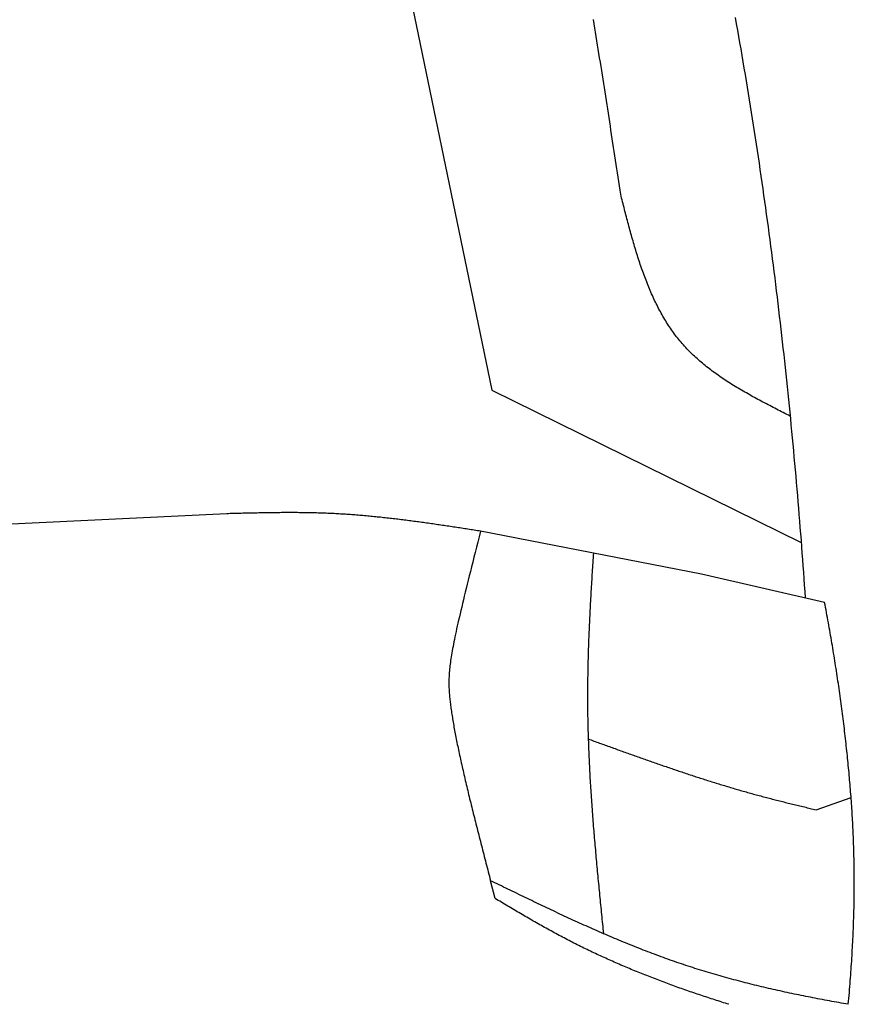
# Model space of a CAD drawing. Extents: x 562 to 7231, y 5817 to 12126.
# Tile 42 of 58: x 5037 to 5406, y 8880 to 9314. Entities that reach past the tile are written whole.
import ezdxf

# ---------------------------------------------------------------- set-up
doc = ezdxf.new("R2010")
doc.units = 0
doc.layers.add('CAR', color=10, linetype='CONTINUOUS')

msp = doc.modelspace()

# ---------------------------------------------------------------- linework, layer by layer
at = {"layer": 'CAR'}
for p, q in [((5151.553, 9606.687), (5245.647, 9150.846)), ((5245.647, 9150.846), (5382.286, 9083.44)), ((5128.691, 9096.204), (4607.567, 9071.194)), ((5338.322, 9069.51), (5240.738, 9088.512)), ((5392.627, 9057.056), (5338.322, 9069.51)), ((5388.836, 8965.46), (5404.322, 8970.928)), ((5247.101, 8926.307), (5245.137, 8934.144))]:
    msp.add_line(p, q, dxfattribs=at)
for points in [[(5302.59, 9237.28, 0), (5302.31, 9239.17, 0), (5302.03, 9241.05, 0), (5301.74, 9242.94, 0), (5301.46, 9244.82, 0), (5301.17, 9246.71, 0), (5300.89, 9248.59, 0), (5300.6, 9250.47, 0), (5300.32, 9252.36, 0), (5300.03, 9254.24, 0), (5299.75, 9256.13, 0), (5299.46, 9258.01, 0), (5299.18, 9259.9, 0), (5298.89, 9261.78, 0), (5298.6, 9263.66, 0), (5298.31, 9265.55, 0), (5298.03, 9267.43, 0), (5297.74, 9269.32, 0), (5297.45, 9271.2, 0), (5297.16, 9273.08, 0), (5296.87, 9274.97, 0), (5296.58, 9276.85, 0), (5296.28, 9278.73, 0), (5295.99, 9280.61, 0), (5295.7, 9282.5, 0), (5295.4, 9284.38, 0), (5295.11, 9286.26, 0), (5294.81, 9288.14, 0), (5294.51, 9290.02, 0), (5294.22, 9291.91, 0), (5293.92, 9293.79, 0), (5293.62, 9295.67, 0), (5293.31, 9297.55, 0), (5293.01, 9299.43, 0), (5292.71, 9301.31, 0), (5292.4, 9303.19, 0), (5292.1, 9305.07, 0), (5291.79, 9306.95, 0), (5291.48, 9308.83, 0), (5291.17, 9310.7, 0), (5290.86, 9312.58, 0), (5290.54, 9314.46, 0)], [(5353.15, 9315.43, 0), (5353.64, 9312.63, 0), (5354.14, 9309.84, 0), (5354.63, 9307.04, 0), (5355.12, 9304.24, 0), (5355.6, 9301.45, 0), (5356.08, 9298.65, 0), (5356.56, 9295.85, 0), (5357.03, 9293.05, 0), (5357.5, 9290.25, 0), (5357.97, 9287.45, 0), (5358.43, 9284.64, 0), (5358.89, 9281.84, 0), (5359.34, 9279.04, 0), (5359.79, 9276.24, 0), (5360.24, 9273.43, 0), (5360.68, 9270.63, 0), (5361.12, 9267.82, 0), (5361.55, 9265.01, 0), (5361.99, 9262.21, 0), (5362.42, 9259.4, 0), (5362.84, 9256.59, 0), (5363.26, 9253.78, 0), (5363.68, 9250.97, 0), (5364.09, 9248.16, 0), (5364.5, 9245.35, 0), (5364.91, 9242.54, 0), (5365.31, 9239.73, 0), (5365.71, 9236.92, 0), (5366.11, 9234.11, 0), (5366.5, 9231.29, 0), (5366.89, 9228.48, 0), (5367.27, 9225.67, 0), (5367.66, 9222.85, 0), (5368.03, 9220.04, 0), (5368.41, 9217.22, 0), (5368.78, 9214.4, 0), (5369.15, 9211.59, 0), (5369.51, 9208.77, 0), (5369.87, 9205.95, 0), (5370.23, 9203.14, 0), (5370.58, 9200.32, 0), (5370.93, 9197.5, 0), (5371.28, 9194.68, 0), (5371.62, 9191.86, 0), (5371.96, 9189.04, 0), (5372.3, 9186.22, 0), (5372.63, 9183.4, 0), (5372.96, 9180.58, 0), (5373.29, 9177.76, 0), (5373.61, 9174.93, 0), (5373.93, 9172.11, 0), (5374.25, 9169.29, 0), (5374.56, 9166.47, 0), (5374.87, 9163.64, 0), (5375.18, 9160.82, 0), (5375.48, 9158, 0), (5375.78, 9155.17, 0), (5376.07, 9152.35, 0), (5376.37, 9149.52, 0), (5376.66, 9146.7, 0), (5376.94, 9143.87, 0), (5377.23, 9141.05, 0), (5377.51, 9138.22, 0), (5377.78, 9135.4, 0), (5378.06, 9132.57, 0), (5378.32, 9129.74, 0), (5378.59, 9126.92, 0), (5378.85, 9124.09, 0), (5379.11, 9121.26, 0), (5379.37, 9118.43, 0), (5379.63, 9115.61, 0), (5379.88, 9112.78, 0), (5380.12, 9109.95, 0), (5380.37, 9107.12, 0), (5380.61, 9104.29, 0), (5380.85, 9101.47, 0), (5381.08, 9098.64, 0), (5381.31, 9095.81, 0), (5381.54, 9092.98, 0), (5381.76, 9090.15, 0), (5381.99, 9087.32, 0), (5382.21, 9084.49, 0), (5382.42, 9081.66, 0), (5382.63, 9078.83, 0), (5382.84, 9076.01, 0), (5383.05, 9073.18, 0), (5383.25, 9070.35, 0), (5383.45, 9067.52, 0), (5383.65, 9064.69, 0), (5383.84, 9061.86, 0), (5384.04, 9059.03, 0)], [(5377.4, 9139.33, 0), (5376.64, 9139.71, 0), (5375.89, 9140.09, 0), (5375.14, 9140.48, 0), (5374.39, 9140.86, 0), (5373.63, 9141.24, 0), (5372.88, 9141.63, 0), (5372.13, 9142.01, 0), (5371.38, 9142.4, 0), (5370.63, 9142.79, 0), (5369.88, 9143.17, 0), (5369.13, 9143.56, 0), (5368.39, 9143.95, 0), (5367.64, 9144.34, 0), (5366.9, 9144.73, 0), (5366.15, 9145.12, 0), (5365.41, 9145.52, 0), (5364.67, 9145.91, 0), (5363.93, 9146.31, 0), (5363.2, 9146.7, 0), (5362.46, 9147.1, 0), (5361.73, 9147.5, 0), (5361, 9147.9, 0), (5360.27, 9148.31, 0), (5359.55, 9148.71, 0), (5358.82, 9149.12, 0), (5358.1, 9149.53, 0), (5357.38, 9149.94, 0), (5356.67, 9150.36, 0), (5355.95, 9150.77, 0), (5355.24, 9151.19, 0), (5354.53, 9151.61, 0), (5353.83, 9152.03, 0), (5353.13, 9152.46, 0), (5352.43, 9152.89, 0), (5351.73, 9153.32, 0), (5351.04, 9153.75, 0), (5350.36, 9154.19, 0), (5349.67, 9154.63, 0), (5348.99, 9155.07, 0), (5348.31, 9155.52, 0), (5347.64, 9155.97, 0), (5346.97, 9156.42, 0), (5346.31, 9156.88, 0), (5345.65, 9157.34, 0), (5344.99, 9157.8, 0), (5344.34, 9158.27, 0), (5343.69, 9158.74, 0), (5343.05, 9159.21, 0), (5342.41, 9159.69, 0), (5341.78, 9160.17, 0), (5341.15, 9160.66, 0), (5340.52, 9161.15, 0), (5339.91, 9161.64, 0), (5339.29, 9162.14, 0), (5338.68, 9162.64, 0), (5338.08, 9163.15, 0), (5337.48, 9163.66, 0), (5336.89, 9164.18, 0), (5336.31, 9164.7, 0), (5335.73, 9165.23, 0), (5335.15, 9165.76, 0), (5334.58, 9166.29, 0), (5334.02, 9166.83, 0), (5333.47, 9167.38, 0), (5332.92, 9167.93, 0), (5332.37, 9168.49, 0), (5331.84, 9169.05, 0), (5331.31, 9169.61, 0), (5330.78, 9170.19, 0), (5330.27, 9170.76, 0), (5329.76, 9171.35, 0), (5329.25, 9171.94, 0), (5328.76, 9172.53, 0), (5328.27, 9173.13, 0), (5327.78, 9173.74, 0), (5327.3, 9174.35, 0), (5326.83, 9174.96, 0), (5326.37, 9175.58, 0), (5325.91, 9176.21, 0), (5325.46, 9176.84, 0), (5325.01, 9177.48, 0), (5324.57, 9178.12, 0), (5324.14, 9178.76, 0), (5323.71, 9179.41, 0), (5323.29, 9180.07, 0), (5322.87, 9180.73, 0), (5322.46, 9181.39, 0), (5322.05, 9182.06, 0), (5321.65, 9182.74, 0), (5321.26, 9183.42, 0), (5320.87, 9184.1, 0), (5320.48, 9184.79, 0), (5320.1, 9185.48, 0), (5319.73, 9186.17, 0), (5319.36, 9186.87, 0), (5319, 9187.57, 0), (5318.64, 9188.28, 0), (5318.28, 9188.99, 0), (5317.93, 9189.71, 0), (5317.59, 9190.43, 0), (5317.25, 9191.15, 0), (5316.91, 9191.88, 0), (5316.58, 9192.61, 0), (5316.25, 9193.34, 0), (5315.93, 9194.08, 0), (5315.61, 9194.82, 0), (5315.29, 9195.56, 0), (5314.98, 9196.31, 0), (5314.67, 9197.06, 0), (5314.37, 9197.81, 0), (5314.07, 9198.57, 0), (5313.77, 9199.33, 0), (5313.48, 9200.09, 0), (5313.19, 9200.86, 0), (5312.91, 9201.62, 0), (5312.62, 9202.4, 0), (5312.34, 9203.17, 0), (5312.07, 9203.95, 0), (5311.8, 9204.72, 0), (5311.53, 9205.51, 0), (5311.26, 9206.29, 0), (5311, 9207.08, 0), (5310.74, 9207.86, 0), (5310.48, 9208.66, 0), (5310.22, 9209.45, 0), (5309.97, 9210.24, 0), (5309.72, 9211.04, 0), (5309.47, 9211.84, 0), (5309.23, 9212.64, 0), (5308.98, 9213.45, 0), (5308.74, 9214.25, 0), (5308.5, 9215.06, 0), (5308.27, 9215.87, 0), (5308.03, 9216.68, 0), (5307.8, 9217.49, 0), (5307.57, 9218.3, 0), (5307.34, 9219.12, 0), (5307.11, 9219.93, 0), (5306.89, 9220.75, 0), (5306.66, 9221.57, 0), (5306.44, 9222.39, 0), (5306.22, 9223.21, 0), (5306, 9224.03, 0), (5305.78, 9224.86, 0), (5305.56, 9225.68, 0), (5305.35, 9226.51, 0), (5305.13, 9227.33, 0), (5304.92, 9228.16, 0), (5304.7, 9228.98, 0), (5304.49, 9229.81, 0), (5304.28, 9230.64, 0), (5304.06, 9231.47, 0), (5303.85, 9232.3, 0), (5303.64, 9233.13, 0), (5303.43, 9233.96, 0), (5303.22, 9234.79, 0), (5303.01, 9235.62, 0), (5302.8, 9236.45, 0), (5302.59, 9237.28, 0)], [(5240.74, 9088.51, 0), (5240.04, 9088.62, 0), (5239.34, 9088.73, 0), (5238.63, 9088.84, 0), (5237.93, 9088.94, 0), (5237.23, 9089.05, 0), (5236.53, 9089.16, 0), (5235.83, 9089.27, 0), (5235.13, 9089.38, 0), (5234.43, 9089.48, 0), (5233.73, 9089.59, 0), (5233.02, 9089.7, 0), (5232.32, 9089.81, 0), (5231.62, 9089.91, 0), (5230.92, 9090.02, 0), (5230.22, 9090.13, 0), (5229.52, 9090.23, 0), (5228.82, 9090.34, 0), (5228.12, 9090.44, 0), (5227.41, 9090.55, 0), (5226.71, 9090.65, 0), (5226.01, 9090.76, 0), (5225.31, 9090.86, 0), (5224.61, 9090.97, 0), (5223.91, 9091.07, 0), (5223.21, 9091.17, 0), (5222.5, 9091.28, 0), (5221.8, 9091.38, 0), (5221.1, 9091.48, 0), (5220.4, 9091.58, 0), (5219.7, 9091.68, 0), (5219, 9091.78, 0), (5218.29, 9091.88, 0), (5217.59, 9091.98, 0), (5216.89, 9092.08, 0), (5216.19, 9092.18, 0), (5215.49, 9092.28, 0), (5214.79, 9092.37, 0), (5214.08, 9092.47, 0), (5213.38, 9092.56, 0), (5212.68, 9092.66, 0), (5211.98, 9092.75, 0), (5211.28, 9092.85, 0), (5210.57, 9092.94, 0), (5209.87, 9093.03, 0), (5209.17, 9093.12, 0), (5208.47, 9093.21, 0), (5207.76, 9093.3, 0), (5207.06, 9093.39, 0), (5206.36, 9093.48, 0), (5205.66, 9093.57, 0), (5204.95, 9093.65, 0), (5204.25, 9093.74, 0), (5203.55, 9093.82, 0), (5202.85, 9093.91, 0), (5202.14, 9093.99, 0), (5201.44, 9094.07, 0), (5200.74, 9094.15, 0), (5200.04, 9094.23, 0), (5199.33, 9094.31, 0), (5198.63, 9094.39, 0), (5197.93, 9094.47, 0), (5197.22, 9094.54, 0), (5196.52, 9094.62, 0), (5195.82, 9094.69, 0), (5195.11, 9094.76, 0), (5194.41, 9094.84, 0), (5193.71, 9094.91, 0), (5193, 9094.98, 0), (5192.3, 9095.04, 0), (5191.6, 9095.11, 0), (5190.89, 9095.18, 0), (5190.19, 9095.24, 0), (5189.49, 9095.3, 0), (5188.78, 9095.37, 0), (5188.08, 9095.43, 0), (5187.37, 9095.49, 0), (5186.67, 9095.54, 0), (5185.96, 9095.6, 0), (5185.26, 9095.66, 0), (5184.56, 9095.71, 0), (5183.85, 9095.76, 0), (5183.15, 9095.81, 0), (5182.44, 9095.86, 0), (5181.74, 9095.91, 0), (5181.03, 9095.96, 0), (5180.33, 9096.01, 0), (5179.62, 9096.05, 0), (5178.92, 9096.09, 0), (5178.21, 9096.13, 0), (5177.51, 9096.17, 0), (5176.8, 9096.21, 0), (5176.1, 9096.25, 0), (5175.39, 9096.28, 0), (5174.69, 9096.32, 0), (5173.98, 9096.35, 0), (5173.27, 9096.38, 0), (5172.57, 9096.41, 0), (5171.86, 9096.43, 0), (5171.16, 9096.46, 0), (5170.45, 9096.48, 0), (5169.74, 9096.51, 0), (5169.04, 9096.53, 0), (5168.33, 9096.55, 0), (5167.63, 9096.57, 0), (5166.92, 9096.58, 0), (5166.21, 9096.6, 0), (5165.51, 9096.61, 0), (5164.8, 9096.63, 0), (5164.09, 9096.64, 0), (5163.39, 9096.65, 0), (5162.68, 9096.66, 0), (5161.97, 9096.67, 0), (5161.26, 9096.68, 0), (5160.56, 9096.68, 0), (5159.85, 9096.69, 0), (5159.14, 9096.69, 0), (5158.44, 9096.69, 0), (5157.73, 9096.7, 0), (5157.02, 9096.7, 0), (5156.31, 9096.7, 0), (5155.61, 9096.7, 0), (5154.9, 9096.7, 0), (5154.19, 9096.69, 0), (5153.48, 9096.69, 0), (5152.77, 9096.69, 0), (5152.07, 9096.68, 0), (5151.36, 9096.67, 0), (5150.65, 9096.67, 0), (5149.94, 9096.66, 0), (5149.24, 9096.65, 0), (5148.53, 9096.64, 0), (5147.82, 9096.63, 0), (5147.11, 9096.62, 0), (5146.4, 9096.61, 0), (5145.69, 9096.6, 0), (5144.99, 9096.59, 0), (5144.28, 9096.58, 0), (5143.57, 9096.56, 0), (5142.86, 9096.55, 0), (5142.15, 9096.53, 0), (5141.44, 9096.52, 0), (5140.74, 9096.5, 0), (5140.03, 9096.49, 0), (5139.32, 9096.47, 0), (5138.61, 9096.46, 0), (5137.9, 9096.44, 0), (5137.19, 9096.42, 0), (5136.49, 9096.41, 0), (5135.78, 9096.39, 0), (5135.07, 9096.37, 0), (5134.36, 9096.35, 0), (5133.65, 9096.33, 0), (5132.94, 9096.32, 0), (5132.23, 9096.3, 0), (5131.53, 9096.28, 0), (5130.82, 9096.26, 0), (5130.11, 9096.24, 0), (5129.4, 9096.22, 0), (5128.69, 9096.2, 0)], [(5240.74, 9088.51, 0), (5240.12, 9086.08, 0), (5239.51, 9083.71, 0), (5238.93, 9081.4, 0), (5238.36, 9079.15, 0), (5237.8, 9076.96, 0), (5237.26, 9074.83, 0), (5236.74, 9072.76, 0), (5236.24, 9070.75, 0), (5235.75, 9068.79, 0), (5235.28, 9066.89, 0), (5234.82, 9065.04, 0), (5234.37, 9063.24, 0), (5233.95, 9061.5, 0), (5233.53, 9059.8, 0), (5233.13, 9058.16, 0), (5232.75, 9056.56, 0), (5232.38, 9055.01, 0), (5232.02, 9053.5, 0), (5231.68, 9052.04, 0), (5231.35, 9050.63, 0), (5231.04, 9049.25, 0), (5230.73, 9047.92, 0), (5230.44, 9046.63, 0), (5230.17, 9045.37, 0), (5229.9, 9044.16, 0), (5229.65, 9042.98, 0), (5229.41, 9041.84, 0), (5229.18, 9040.73, 0), (5228.96, 9039.66, 0), (5228.76, 9038.62, 0), (5228.56, 9037.61, 0), (5228.38, 9036.63, 0), (5228.21, 9035.68, 0), (5228.05, 9034.75, 0), (5227.9, 9033.86, 0), (5227.76, 9032.99, 0), (5227.62, 9032.14, 0), (5227.5, 9031.32, 0), (5227.39, 9030.52, 0), (5227.29, 9029.75, 0), (5227.2, 9028.99, 0), (5227.11, 9028.25, 0), (5227.04, 9027.53, 0), (5226.97, 9026.83, 0), (5226.91, 9026.15, 0), (5226.86, 9025.47, 0), (5226.82, 9024.82, 0), (5226.79, 9024.17, 0), (5226.76, 9023.54, 0), (5226.74, 9022.91, 0), (5226.73, 9022.3, 0), (5226.72, 9021.69, 0), (5226.72, 9021.1, 0), (5226.73, 9020.5, 0), (5226.74, 9019.91, 0), (5226.76, 9019.33, 0), (5226.79, 9018.75, 0), (5226.82, 9018.17, 0), (5226.86, 9017.59, 0), (5226.9, 9017.01, 0), (5226.95, 9016.42, 0), (5227, 9015.84, 0), (5227.06, 9015.25, 0), (5227.12, 9014.66, 0), (5227.18, 9014.05, 0), (5227.25, 9013.45, 0), (5227.33, 9012.83, 0), (5227.4, 9012.21, 0), (5227.48, 9011.58, 0), (5227.57, 9010.94, 0), (5227.66, 9010.29, 0), (5227.75, 9009.64, 0), (5227.84, 9008.98, 0), (5227.94, 9008.31, 0), (5228.05, 9007.63, 0), (5228.15, 9006.95, 0), (5228.26, 9006.26, 0), (5228.38, 9005.57, 0), (5228.49, 9004.86, 0), (5228.61, 9004.15, 0), (5228.74, 9003.44, 0), (5228.86, 9002.72, 0), (5228.99, 9001.99, 0), (5229.13, 9001.25, 0), (5229.26, 9000.51, 0), (5229.4, 8999.76, 0), (5229.55, 8999.01, 0), (5229.69, 8998.25, 0), (5229.84, 8997.48, 0), (5229.99, 8996.71, 0), (5230.15, 8995.93, 0), (5230.3, 8995.15, 0), (5230.46, 8994.36, 0), (5230.63, 8993.57, 0), (5230.79, 8992.77, 0), (5230.96, 8991.97, 0), (5231.13, 8991.16, 0), (5231.3, 8990.34, 0), (5231.48, 8989.52, 0), (5231.66, 8988.69, 0), (5231.84, 8987.86, 0), (5232.02, 8987.03, 0), (5232.21, 8986.19, 0), (5232.4, 8985.34, 0), (5232.59, 8984.5, 0), (5232.78, 8983.64, 0), (5232.97, 8982.78, 0), (5233.17, 8981.92, 0), (5233.37, 8981.06, 0), (5233.57, 8980.18, 0), (5233.78, 8979.31, 0), (5233.98, 8978.43, 0), (5234.19, 8977.55, 0), (5234.4, 8976.66, 0), (5234.61, 8975.77, 0), (5234.82, 8974.88, 0), (5235.04, 8973.98, 0), (5235.25, 8973.08, 0), (5235.47, 8972.17, 0), (5235.69, 8971.27, 0), (5235.91, 8970.35, 0), (5236.14, 8969.44, 0), (5236.36, 8968.52, 0), (5236.59, 8967.6, 0), (5236.82, 8966.68, 0), (5237.05, 8965.75, 0), (5237.28, 8964.82, 0), (5237.51, 8963.89, 0), (5237.74, 8962.96, 0), (5237.98, 8962.02, 0), (5238.21, 8961.08, 0), (5238.45, 8960.14, 0), (5238.69, 8959.2, 0), (5238.93, 8958.25, 0), (5239.17, 8957.3, 0), (5239.41, 8956.35, 0), (5239.65, 8955.4, 0), (5239.89, 8954.45, 0), (5240.14, 8953.49, 0), (5240.38, 8952.54, 0), (5240.63, 8951.58, 0), (5240.87, 8950.62, 0), (5241.12, 8949.65, 0), (5241.37, 8948.69, 0), (5241.62, 8947.73, 0), (5241.87, 8946.76, 0), (5242.12, 8945.8, 0), (5242.37, 8944.83, 0), (5242.62, 8943.86, 0), (5242.87, 8942.89, 0), (5243.12, 8941.92, 0), (5243.37, 8940.95, 0), (5243.62, 8939.98, 0), (5243.87, 8939.01, 0), (5244.13, 8938.03, 0), (5244.38, 8937.06, 0), (5244.63, 8936.09, 0), (5244.88, 8935.12, 0), (5245.14, 8934.14, 0)], [(5290.52, 9078.82, 0), (5290.45, 9077.76, 0), (5290.39, 9076.7, 0), (5290.32, 9075.64, 0), (5290.25, 9074.58, 0), (5290.18, 9073.53, 0), (5290.12, 9072.47, 0), (5290.05, 9071.41, 0), (5289.98, 9070.35, 0), (5289.92, 9069.29, 0), (5289.85, 9068.24, 0), (5289.79, 9067.18, 0), (5289.72, 9066.12, 0), (5289.66, 9065.06, 0), (5289.6, 9064, 0), (5289.54, 9062.95, 0), (5289.48, 9061.89, 0), (5289.42, 9060.83, 0), (5289.36, 9059.77, 0), (5289.3, 9058.71, 0), (5289.24, 9057.65, 0), (5289.18, 9056.6, 0), (5289.13, 9055.54, 0), (5289.07, 9054.48, 0), (5289.02, 9053.42, 0), (5288.96, 9052.36, 0), (5288.91, 9051.31, 0), (5288.86, 9050.25, 0), (5288.81, 9049.19, 0), (5288.76, 9048.13, 0), (5288.71, 9047.08, 0), (5288.67, 9046.02, 0), (5288.62, 9044.96, 0), (5288.58, 9043.9, 0), (5288.53, 9042.84, 0), (5288.49, 9041.79, 0), (5288.45, 9040.73, 0), (5288.41, 9039.67, 0), (5288.37, 9038.61, 0), (5288.34, 9037.55, 0), (5288.3, 9036.5, 0), (5288.27, 9035.44, 0), (5288.24, 9034.38, 0), (5288.21, 9033.32, 0), (5288.18, 9032.27, 0), (5288.15, 9031.21, 0), (5288.12, 9030.15, 0), (5288.1, 9029.09, 0), (5288.08, 9028.04, 0), (5288.06, 9026.98, 0), (5288.04, 9025.92, 0), (5288.02, 9024.86, 0), (5288, 9023.81, 0), (5287.99, 9022.75, 0), (5287.98, 9021.69, 0), (5287.97, 9020.63, 0), (5287.96, 9019.58, 0), (5287.95, 9018.52, 0), (5287.95, 9017.46, 0), (5287.94, 9016.4, 0), (5287.94, 9015.35, 0), (5287.94, 9014.29, 0), (5287.95, 9013.23, 0), (5287.95, 9012.17, 0), (5287.96, 9011.12, 0), (5287.97, 9010.06, 0), (5287.98, 9009, 0), (5287.99, 9007.95, 0), (5288.01, 9006.89, 0), (5288.03, 9005.83, 0), (5288.05, 9004.77, 0), (5288.07, 9003.72, 0), (5288.09, 9002.66, 0), (5288.12, 9001.6, 0), (5288.14, 9000.55, 0), (5288.17, 8999.49, 0), (5288.2, 8998.43, 0), (5288.24, 8997.38, 0), (5288.27, 8996.32, 0), (5288.31, 8995.26, 0), (5288.34, 8994.21, 0), (5288.38, 8993.15, 0), (5288.42, 8992.09, 0), (5288.47, 8991.04, 0), (5288.51, 8989.98, 0), (5288.56, 8988.92, 0), (5288.61, 8987.87, 0), (5288.66, 8986.81, 0), (5288.71, 8985.75, 0), (5288.76, 8984.7, 0), (5288.81, 8983.64, 0), (5288.87, 8982.58, 0), (5288.93, 8981.53, 0), (5288.98, 8980.47, 0), (5289.04, 8979.41, 0), (5289.11, 8978.36, 0), (5289.17, 8977.3, 0), (5289.23, 8976.24, 0), (5289.3, 8975.19, 0), (5289.37, 8974.13, 0), (5289.43, 8973.07, 0), (5289.5, 8972.02, 0), (5289.57, 8970.96, 0), (5289.65, 8969.91, 0), (5289.72, 8968.85, 0), (5289.79, 8967.79, 0), (5289.87, 8966.74, 0), (5289.94, 8965.68, 0), (5290.02, 8964.62, 0), (5290.1, 8963.57, 0), (5290.18, 8962.51, 0), (5290.26, 8961.46, 0), (5290.34, 8960.4, 0), (5290.43, 8959.34, 0), (5290.51, 8958.29, 0), (5290.6, 8957.23, 0), (5290.68, 8956.18, 0), (5290.77, 8955.12, 0), (5290.86, 8954.06, 0), (5290.95, 8953.01, 0), (5291.04, 8951.95, 0), (5291.13, 8950.89, 0), (5291.22, 8949.84, 0), (5291.31, 8948.78, 0), (5291.4, 8947.73, 0), (5291.5, 8946.67, 0), (5291.59, 8945.61, 0), (5291.69, 8944.56, 0), (5291.78, 8943.5, 0), (5291.88, 8942.45, 0), (5291.98, 8941.39, 0), (5292.07, 8940.33, 0), (5292.17, 8939.28, 0), (5292.27, 8938.22, 0), (5292.37, 8937.17, 0), (5292.47, 8936.11, 0), (5292.57, 8935.05, 0), (5292.67, 8934, 0), (5292.77, 8932.94, 0), (5292.88, 8931.89, 0), (5292.98, 8930.83, 0), (5293.08, 8929.77, 0), (5293.19, 8928.72, 0), (5293.29, 8927.66, 0), (5293.39, 8926.61, 0), (5293.5, 8925.55, 0), (5293.6, 8924.5, 0), (5293.71, 8923.44, 0), (5293.81, 8922.38, 0), (5293.92, 8921.33, 0), (5294.02, 8920.27, 0), (5294.13, 8919.22, 0), (5294.23, 8918.16, 0), (5294.34, 8917.1, 0), (5294.45, 8916.05, 0), (5294.55, 8914.99, 0), (5294.66, 8913.94, 0), (5294.77, 8912.88, 0), (5294.87, 8911.82, 0), (5294.98, 8910.77, 0)], [(5403.09, 8879.56, 0), (5403.21, 8880.88, 0), (5403.33, 8882.19, 0), (5403.44, 8883.5, 0), (5403.55, 8884.8, 0), (5403.66, 8886.09, 0), (5403.76, 8887.37, 0), (5403.86, 8888.65, 0), (5403.96, 8889.92, 0), (5404.06, 8891.19, 0), (5404.15, 8892.45, 0), (5404.24, 8893.7, 0), (5404.33, 8894.94, 0), (5404.42, 8896.18, 0), (5404.5, 8897.42, 0), (5404.58, 8898.64, 0), (5404.66, 8899.87, 0), (5404.73, 8901.08, 0), (5404.8, 8902.29, 0), (5404.87, 8903.5, 0), (5404.94, 8904.69, 0), (5405, 8905.89, 0), (5405.06, 8907.08, 0), (5405.12, 8908.26, 0), (5405.17, 8909.44, 0), (5405.23, 8910.61, 0), (5405.28, 8911.78, 0), (5405.32, 8912.94, 0), (5405.37, 8914.1, 0), (5405.41, 8915.25, 0), (5405.45, 8916.4, 0), (5405.49, 8917.54, 0), (5405.52, 8918.68, 0), (5405.55, 8919.82, 0), (5405.58, 8920.95, 0), (5405.61, 8922.08, 0), (5405.63, 8923.2, 0), (5405.65, 8924.32, 0), (5405.67, 8925.44, 0), (5405.69, 8926.55, 0), (5405.7, 8927.66, 0), (5405.72, 8928.77, 0), (5405.73, 8929.87, 0), (5405.73, 8930.97, 0), (5405.74, 8932.06, 0), (5405.74, 8933.16, 0), (5405.74, 8934.25, 0), (5405.74, 8935.33, 0), (5405.73, 8936.42, 0), (5405.72, 8937.5, 0), (5405.71, 8938.58, 0), (5405.7, 8939.65, 0), (5405.69, 8940.73, 0), (5405.67, 8941.8, 0), (5405.65, 8942.87, 0), (5405.63, 8943.94, 0), (5405.6, 8945.01, 0), (5405.58, 8946.07, 0), (5405.55, 8947.13, 0), (5405.52, 8948.19, 0), (5405.49, 8949.25, 0), (5405.45, 8950.31, 0), (5405.41, 8951.37, 0), (5405.37, 8952.42, 0), (5405.33, 8953.48, 0), (5405.29, 8954.53, 0), (5405.24, 8955.58, 0), (5405.19, 8956.63, 0), (5405.14, 8957.68, 0), (5405.09, 8958.73, 0), (5405.04, 8959.78, 0), (5404.98, 8960.83, 0), (5404.92, 8961.88, 0), (5404.86, 8962.93, 0), (5404.79, 8963.98, 0), (5404.73, 8965.02, 0), (5404.66, 8966.07, 0), (5404.59, 8967.12, 0), (5404.52, 8968.17, 0), (5404.45, 8969.22, 0), (5404.37, 8970.27, 0), (5404.29, 8971.32, 0), (5404.21, 8972.37, 0), (5404.13, 8973.42, 0), (5404.05, 8974.47, 0), (5403.96, 8975.52, 0), (5403.87, 8976.58, 0), (5403.79, 8977.63, 0), (5403.69, 8978.69, 0), (5403.6, 8979.75, 0), (5403.5, 8980.81, 0), (5403.41, 8981.87, 0), (5403.31, 8982.93, 0), (5403.21, 8984, 0), (5403.1, 8985.06, 0), (5403, 8986.13, 0), (5402.89, 8987.2, 0), (5402.78, 8988.27, 0), (5402.67, 8989.35, 0), (5402.56, 8990.42, 0), (5402.45, 8991.5, 0), (5402.33, 8992.58, 0), (5402.21, 8993.66, 0), (5402.09, 8994.75, 0), (5401.97, 8995.83, 0), (5401.85, 8996.92, 0), (5401.72, 8998.01, 0), (5401.6, 8999.1, 0), (5401.47, 9000.19, 0), (5401.34, 9001.29, 0), (5401.21, 9002.38, 0), (5401.07, 9003.48, 0), (5400.94, 9004.58, 0), (5400.8, 9005.68, 0), (5400.66, 9006.78, 0), (5400.52, 9007.89, 0), (5400.38, 9008.99, 0), (5400.23, 9010.09, 0), (5400.09, 9011.2, 0), (5399.94, 9012.31, 0), (5399.79, 9013.42, 0), (5399.64, 9014.53, 0), (5399.48, 9015.64, 0), (5399.33, 9016.75, 0), (5399.17, 9017.86, 0), (5399.01, 9018.98, 0), (5398.85, 9020.09, 0), (5398.69, 9021.21, 0), (5398.53, 9022.32, 0), (5398.36, 9023.44, 0), (5398.19, 9024.56, 0), (5398.03, 9025.67, 0), (5397.86, 9026.79, 0), (5397.68, 9027.91, 0), (5397.51, 9029.03, 0), (5397.33, 9030.15, 0), (5397.16, 9031.27, 0), (5396.98, 9032.39, 0), (5396.8, 9033.51, 0), (5396.62, 9034.64, 0), (5396.43, 9035.76, 0), (5396.25, 9036.88, 0), (5396.06, 9038, 0), (5395.87, 9039.12, 0), (5395.68, 9040.25, 0), (5395.49, 9041.37, 0), (5395.29, 9042.49, 0), (5395.1, 9043.61, 0), (5394.9, 9044.73, 0), (5394.7, 9045.86, 0), (5394.5, 9046.98, 0), (5394.3, 9048.1, 0), (5394.1, 9049.22, 0), (5393.89, 9050.34, 0), (5393.68, 9051.46, 0), (5393.48, 9052.58, 0), (5393.27, 9053.7, 0), (5393.06, 9054.82, 0), (5392.84, 9055.94, 0), (5392.63, 9057.06, 0)], [(5288.26, 8996.75, 0), (5288.88, 8996.52, 0), (5289.5, 8996.29, 0), (5290.13, 8996.07, 0), (5290.75, 8995.84, 0), (5291.38, 8995.62, 0), (5292, 8995.39, 0), (5292.62, 8995.16, 0), (5293.25, 8994.94, 0), (5293.87, 8994.71, 0), (5294.5, 8994.49, 0), (5295.12, 8994.26, 0), (5295.74, 8994.03, 0), (5296.37, 8993.81, 0), (5296.99, 8993.58, 0), (5297.62, 8993.36, 0), (5298.24, 8993.13, 0), (5298.87, 8992.91, 0), (5299.49, 8992.68, 0), (5300.11, 8992.46, 0), (5300.74, 8992.23, 0), (5301.36, 8992.01, 0), (5301.99, 8991.78, 0), (5302.61, 8991.56, 0), (5303.24, 8991.33, 0), (5303.86, 8991.11, 0), (5304.49, 8990.89, 0), (5305.11, 8990.66, 0), (5305.74, 8990.44, 0), (5306.36, 8990.21, 0), (5306.99, 8989.99, 0), (5307.61, 8989.77, 0), (5308.24, 8989.55, 0), (5308.86, 8989.32, 0), (5309.49, 8989.1, 0), (5310.11, 8988.88, 0), (5310.74, 8988.66, 0), (5311.36, 8988.44, 0), (5311.99, 8988.22, 0), (5312.61, 8988, 0), (5313.24, 8987.77, 0), (5313.87, 8987.55, 0), (5314.49, 8987.33, 0), (5315.12, 8987.11, 0), (5315.74, 8986.9, 0), (5316.37, 8986.68, 0), (5317, 8986.46, 0), (5317.62, 8986.24, 0), (5318.25, 8986.02, 0), (5318.87, 8985.8, 0), (5319.5, 8985.59, 0), (5320.13, 8985.37, 0), (5320.76, 8985.15, 0), (5321.38, 8984.94, 0), (5322.01, 8984.72, 0), (5322.64, 8984.51, 0), (5323.26, 8984.29, 0), (5323.89, 8984.08, 0), (5324.52, 8983.86, 0), (5325.15, 8983.65, 0), (5325.77, 8983.44, 0), (5326.4, 8983.22, 0), (5327.03, 8983.01, 0), (5327.66, 8982.8, 0), (5328.29, 8982.59, 0), (5328.92, 8982.38, 0), (5329.54, 8982.17, 0), (5330.17, 8981.96, 0), (5330.8, 8981.75, 0), (5331.43, 8981.54, 0), (5332.06, 8981.33, 0), (5332.69, 8981.12, 0), (5333.32, 8980.92, 0), (5333.95, 8980.71, 0), (5334.58, 8980.5, 0), (5335.21, 8980.3, 0), (5335.84, 8980.09, 0), (5336.47, 8979.89, 0), (5337.1, 8979.68, 0), (5337.73, 8979.48, 0), (5338.36, 8979.28, 0), (5338.99, 8979.08, 0), (5339.62, 8978.87, 0), (5340.25, 8978.67, 0), (5340.89, 8978.47, 0), (5341.52, 8978.27, 0), (5342.15, 8978.07, 0), (5342.78, 8977.88, 0), (5343.41, 8977.68, 0), (5344.05, 8977.48, 0), (5344.68, 8977.28, 0), (5345.31, 8977.09, 0), (5345.95, 8976.89, 0), (5346.58, 8976.7, 0), (5347.21, 8976.5, 0), (5347.85, 8976.31, 0), (5348.48, 8976.12, 0), (5349.11, 8975.93, 0), (5349.75, 8975.74, 0), (5350.38, 8975.55, 0), (5351.02, 8975.36, 0), (5351.65, 8975.17, 0), (5352.29, 8974.98, 0), (5352.92, 8974.79, 0), (5353.56, 8974.61, 0), (5354.19, 8974.42, 0), (5354.83, 8974.24, 0), (5355.47, 8974.05, 0), (5356.1, 8973.87, 0), (5356.74, 8973.69, 0), (5357.38, 8973.5, 0), (5358.01, 8973.32, 0), (5358.65, 8973.14, 0), (5359.29, 8972.96, 0), (5359.93, 8972.79, 0), (5360.56, 8972.61, 0), (5361.2, 8972.43, 0), (5361.84, 8972.26, 0), (5362.48, 8972.08, 0), (5363.12, 8971.91, 0), (5363.76, 8971.73, 0), (5364.4, 8971.56, 0), (5365.04, 8971.39, 0), (5365.68, 8971.22, 0), (5366.32, 8971.05, 0), (5366.96, 8970.88, 0), (5367.6, 8970.71, 0), (5368.24, 8970.55, 0), (5368.88, 8970.38, 0), (5369.52, 8970.21, 0), (5370.17, 8970.05, 0), (5370.81, 8969.88, 0), (5371.45, 8969.72, 0), (5372.09, 8969.56, 0), (5372.74, 8969.39, 0), (5373.38, 8969.23, 0), (5374.02, 8969.07, 0), (5374.66, 8968.91, 0), (5375.31, 8968.75, 0), (5375.95, 8968.59, 0), (5376.59, 8968.43, 0), (5377.24, 8968.27, 0), (5377.88, 8968.11, 0), (5378.52, 8967.96, 0), (5379.17, 8967.8, 0), (5379.81, 8967.64, 0), (5380.46, 8967.48, 0), (5381.1, 8967.33, 0), (5381.75, 8967.17, 0), (5382.39, 8967.01, 0), (5383.03, 8966.86, 0), (5383.68, 8966.7, 0), (5384.32, 8966.55, 0), (5384.97, 8966.39, 0), (5385.61, 8966.24, 0), (5386.26, 8966.08, 0), (5386.9, 8965.93, 0), (5387.55, 8965.77, 0), (5388.19, 8965.62, 0), (5388.84, 8965.46, 0)], [(5403.09, 8879.56, 0), (5402.05, 8879.74, 0), (5401, 8879.92, 0), (5399.96, 8880.11, 0), (5398.92, 8880.29, 0), (5397.87, 8880.48, 0), (5396.83, 8880.67, 0), (5395.79, 8880.86, 0), (5394.75, 8881.05, 0), (5393.71, 8881.25, 0), (5392.67, 8881.44, 0), (5391.63, 8881.64, 0), (5390.59, 8881.83, 0), (5389.55, 8882.03, 0), (5388.51, 8882.23, 0), (5387.47, 8882.43, 0), (5386.43, 8882.64, 0), (5385.4, 8882.84, 0), (5384.36, 8883.05, 0), (5383.33, 8883.26, 0), (5382.29, 8883.47, 0), (5381.26, 8883.68, 0), (5380.22, 8883.9, 0), (5379.19, 8884.11, 0), (5378.15, 8884.33, 0), (5377.12, 8884.55, 0), (5376.09, 8884.77, 0), (5375.06, 8884.99, 0), (5374.03, 8885.22, 0), (5373, 8885.45, 0), (5371.97, 8885.67, 0), (5370.94, 8885.91, 0), (5369.91, 8886.14, 0), (5368.88, 8886.37, 0), (5367.86, 8886.61, 0), (5366.83, 8886.85, 0), (5365.8, 8887.09, 0), (5364.78, 8887.33, 0), (5363.75, 8887.58, 0), (5362.73, 8887.83, 0), (5361.71, 8888.08, 0), (5360.69, 8888.33, 0), (5359.66, 8888.58, 0), (5358.64, 8888.84, 0), (5357.62, 8889.1, 0), (5356.6, 8889.36, 0), (5355.59, 8889.63, 0), (5354.57, 8889.89, 0), (5353.55, 8890.16, 0), (5352.53, 8890.43, 0), (5351.52, 8890.71, 0), (5350.5, 8890.98, 0), (5349.49, 8891.26, 0), (5348.48, 8891.54, 0), (5347.47, 8891.83, 0), (5346.45, 8892.11, 0), (5345.44, 8892.4, 0), (5344.43, 8892.69, 0), (5343.43, 8892.99, 0), (5342.42, 8893.28, 0), (5341.41, 8893.58, 0), (5340.4, 8893.89, 0), (5339.4, 8894.19, 0), (5338.39, 8894.5, 0), (5337.39, 8894.81, 0), (5336.39, 8895.12, 0), (5335.39, 8895.44, 0), (5334.38, 8895.76, 0), (5333.38, 8896.08, 0), (5332.39, 8896.41, 0), (5331.39, 8896.74, 0), (5330.39, 8897.07, 0), (5329.39, 8897.4, 0), (5328.4, 8897.74, 0), (5327.4, 8898.08, 0), (5326.41, 8898.42, 0), (5325.42, 8898.77, 0), (5324.43, 8899.12, 0), (5323.44, 8899.47, 0), (5322.45, 8899.83, 0), (5321.46, 8900.18, 0), (5320.47, 8900.54, 0), (5319.48, 8900.91, 0), (5318.5, 8901.27, 0), (5317.51, 8901.64, 0), (5316.53, 8902.01, 0), (5315.54, 8902.38, 0), (5314.56, 8902.76, 0), (5313.58, 8903.14, 0), (5312.59, 8903.52, 0), (5311.61, 8903.9, 0), (5310.63, 8904.29, 0), (5309.65, 8904.67, 0), (5308.67, 8905.06, 0), (5307.7, 8905.46, 0), (5306.72, 8905.85, 0), (5305.74, 8906.25, 0), (5304.77, 8906.64, 0), (5303.79, 8907.05, 0), (5302.82, 8907.45, 0), (5301.84, 8907.85, 0), (5300.87, 8908.26, 0), (5299.9, 8908.67, 0), (5298.92, 8909.08, 0), (5297.95, 8909.49, 0), (5296.98, 8909.91, 0), (5296.01, 8910.32, 0), (5295.04, 8910.74, 0), (5294.07, 8911.16, 0), (5293.1, 8911.58, 0), (5292.14, 8912.01, 0), (5291.17, 8912.43, 0), (5290.2, 8912.86, 0), (5289.24, 8913.29, 0), (5288.27, 8913.72, 0), (5287.3, 8914.15, 0), (5286.34, 8914.58, 0), (5285.37, 8915.02, 0), (5284.41, 8915.45, 0), (5283.45, 8915.89, 0), (5282.48, 8916.33, 0), (5281.52, 8916.77, 0), (5280.56, 8917.21, 0), (5279.6, 8917.65, 0), (5278.63, 8918.1, 0), (5277.67, 8918.54, 0), (5276.71, 8918.99, 0), (5275.75, 8919.44, 0), (5274.79, 8919.88, 0), (5273.83, 8920.33, 0), (5272.87, 8920.78, 0), (5271.91, 8921.24, 0), (5270.95, 8921.69, 0), (5269.99, 8922.14, 0), (5269.04, 8922.6, 0), (5268.08, 8923.05, 0), (5267.12, 8923.51, 0), (5266.16, 8923.96, 0), (5265.21, 8924.42, 0), (5264.25, 8924.88, 0), (5263.29, 8925.34, 0), (5262.33, 8925.8, 0), (5261.38, 8926.26, 0), (5260.42, 8926.72, 0), (5259.47, 8927.18, 0), (5258.51, 8927.64, 0), (5257.55, 8928.11, 0), (5256.6, 8928.57, 0), (5255.64, 8929.03, 0), (5254.69, 8929.5, 0), (5253.73, 8929.96, 0), (5252.78, 8930.42, 0), (5251.82, 8930.89, 0), (5250.87, 8931.35, 0), (5249.91, 8931.82, 0), (5248.96, 8932.28, 0), (5248, 8932.75, 0), (5247.05, 8933.21, 0), (5246.09, 8933.68, 0), (5245.14, 8934.14, 0)], [(5350.38, 8879.55, 0), (5349.6, 8879.79, 0), (5348.82, 8880.04, 0), (5348.04, 8880.28, 0), (5347.26, 8880.53, 0), (5346.48, 8880.77, 0), (5345.7, 8881.02, 0), (5344.92, 8881.27, 0), (5344.14, 8881.52, 0), (5343.36, 8881.77, 0), (5342.59, 8882.02, 0), (5341.81, 8882.28, 0), (5341.03, 8882.53, 0), (5340.25, 8882.79, 0), (5339.48, 8883.04, 0), (5338.7, 8883.3, 0), (5337.93, 8883.56, 0), (5337.15, 8883.82, 0), (5336.37, 8884.08, 0), (5335.6, 8884.34, 0), (5334.82, 8884.61, 0), (5334.05, 8884.87, 0), (5333.28, 8885.14, 0), (5332.5, 8885.4, 0), (5331.73, 8885.67, 0), (5330.96, 8885.94, 0), (5330.19, 8886.22, 0), (5329.41, 8886.49, 0), (5328.64, 8886.76, 0), (5327.87, 8887.04, 0), (5327.1, 8887.31, 0), (5326.33, 8887.59, 0), (5325.56, 8887.87, 0), (5324.79, 8888.15, 0), (5324.02, 8888.43, 0), (5323.26, 8888.72, 0), (5322.49, 8889, 0), (5321.72, 8889.29, 0), (5320.95, 8889.58, 0), (5320.19, 8889.87, 0), (5319.42, 8890.16, 0), (5318.66, 8890.45, 0), (5317.89, 8890.74, 0), (5317.13, 8891.04, 0), (5316.37, 8891.33, 0), (5315.6, 8891.63, 0), (5314.84, 8891.93, 0), (5314.08, 8892.23, 0), (5313.32, 8892.53, 0), (5312.56, 8892.83, 0), (5311.8, 8893.14, 0), (5311.04, 8893.45, 0), (5310.28, 8893.75, 0), (5309.52, 8894.06, 0), (5308.76, 8894.37, 0), (5308.01, 8894.69, 0), (5307.25, 8895, 0), (5306.49, 8895.31, 0), (5305.74, 8895.63, 0), (5304.98, 8895.95, 0), (5304.23, 8896.27, 0), (5303.48, 8896.59, 0), (5302.73, 8896.91, 0), (5301.97, 8897.24, 0), (5301.22, 8897.56, 0), (5300.47, 8897.89, 0), (5299.72, 8898.22, 0), (5298.97, 8898.55, 0), (5298.23, 8898.88, 0), (5297.48, 8899.22, 0), (5296.73, 8899.55, 0), (5295.99, 8899.89, 0), (5295.24, 8900.23, 0), (5294.5, 8900.57, 0), (5293.75, 8900.91, 0), (5293.01, 8901.25, 0), (5292.27, 8901.6, 0), (5291.53, 8901.94, 0), (5290.79, 8902.29, 0), (5290.05, 8902.64, 0), (5289.31, 8902.99, 0), (5288.57, 8903.35, 0), (5287.84, 8903.7, 0), (5287.1, 8904.06, 0), (5286.36, 8904.42, 0), (5285.63, 8904.78, 0), (5284.9, 8905.14, 0), (5284.16, 8905.5, 0), (5283.43, 8905.86, 0), (5282.7, 8906.23, 0), (5281.97, 8906.6, 0), (5281.24, 8906.97, 0), (5280.51, 8907.34, 0), (5279.79, 8907.72, 0), (5279.06, 8908.09, 0), (5278.33, 8908.47, 0), (5277.61, 8908.85, 0), (5276.89, 8909.23, 0), (5276.16, 8909.61, 0), (5275.44, 8909.99, 0), (5274.72, 8910.38, 0), (5274, 8910.77, 0), (5273.28, 8911.16, 0), (5272.57, 8911.55, 0), (5271.85, 8911.94, 0), (5271.13, 8912.33, 0), (5270.42, 8912.73, 0), (5269.7, 8913.12, 0), (5268.99, 8913.52, 0), (5268.27, 8913.92, 0), (5267.56, 8914.32, 0), (5266.85, 8914.72, 0), (5266.14, 8915.13, 0), (5265.43, 8915.53, 0), (5264.72, 8915.94, 0), (5264.01, 8916.34, 0), (5263.3, 8916.75, 0), (5262.59, 8917.16, 0), (5261.88, 8917.57, 0), (5261.18, 8917.98, 0), (5260.47, 8918.39, 0), (5259.76, 8918.8, 0), (5259.06, 8919.21, 0), (5258.35, 8919.63, 0), (5257.65, 8920.04, 0), (5256.94, 8920.46, 0), (5256.24, 8920.87, 0), (5255.53, 8921.29, 0), (5254.83, 8921.7, 0), (5254.13, 8922.12, 0), (5253.42, 8922.54, 0), (5252.72, 8922.96, 0), (5252.02, 8923.37, 0), (5251.32, 8923.79, 0), (5250.61, 8924.21, 0), (5249.91, 8924.63, 0), (5249.21, 8925.05, 0), (5248.51, 8925.47, 0), (5247.8, 8925.89, 0), (5247.1, 8926.31, 0)]]:
    msp.add_polyline3d(points, dxfattribs=at)

doc.saveas('drawing.dxf')
